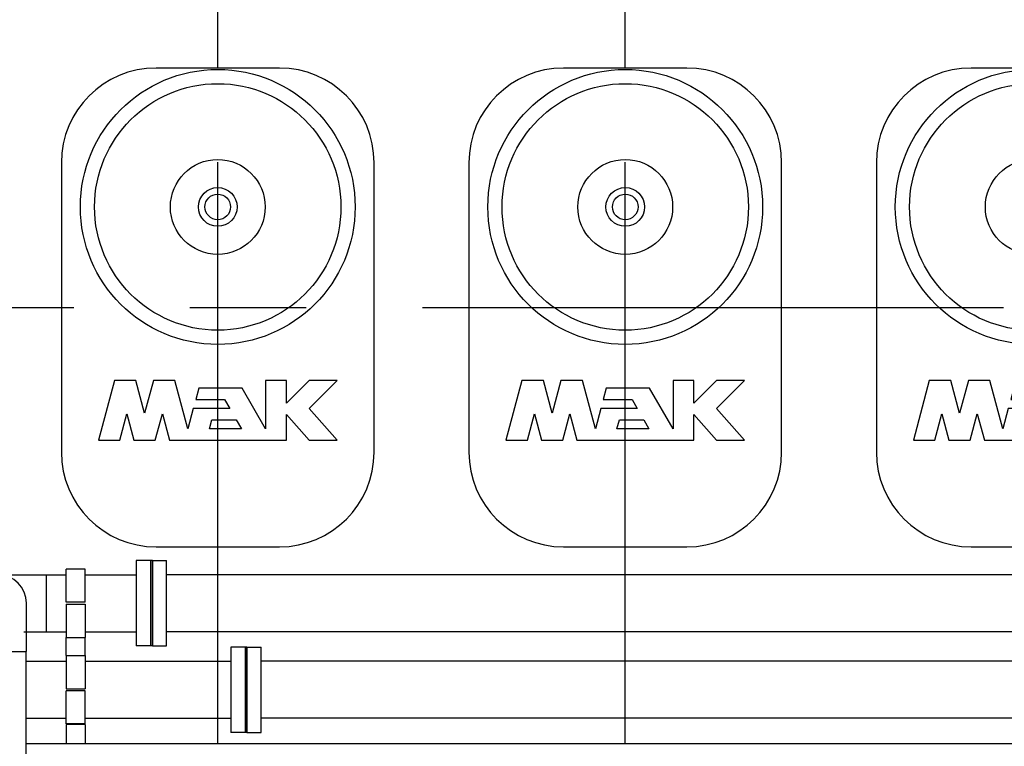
# Model space of a CAD drawing. Header units: millimetres. Extents: x 0 to 1189, y 0 to 841.
# Tile 118 of 135: x 414 to 456, y 671 to 702. Entities that reach past the tile are written whole.
import ezdxf

# ---------------------------------------------------------------- set-up
doc = ezdxf.new("R2010")
doc.units = ezdxf.units.MM
doc.header["$LTSCALE"] = 65.395
doc.linetypes.add('CENTER', pattern=[0.6, 0.375, -0.075, 0.075, -0.075])
for name, color, linetype in [('25007_030000_IMO-2_SKL_PBL262', 7, 'CONTINUOUS'), ('25007_030000_IMO-2_SKL_PBL280', 7, 'CONTINUOUS'), ('25007_060000_IMO-2_SKL_PBL183', 7, 'CONTINUOUS'), ('25007_060000_IMO-2_SKL_PBL185', 7, 'CONTINUOUS'), ('25007_060000_IMO-2_SKL_PBL198', 7, 'CONTINUOUS'), ('25007_060000_TLKGS_KGS_V_ABL8', 7, 'CONTINUOUS'), ('25007_061000_TLKGS_KGS_V_ABL50', 7, 'CONTINUOUS'), ('25007_153200_46_ABL124', 7, 'CONTINUOUS'), ('25007_153200_46_T1_PBL339', 7, 'CONTINUOUS'), ('25007_153200_47_ABL233', 7, 'CONTINUOUS'), ('25007_153200_47_T1_PBL240', 7, 'CONTINUOUS'), ('25007_153200_47_T3_PBL363', 7, 'CONTINUOUS'), ('25007_153701_26_PBL250', 7, 'CONTINUOUS'), ('25007_153701_26_PBL252', 7, 'CONTINUOUS'), ('25007_210700_21_SIMPLE1_A_ABL261', 7, 'CONTINUOUS'), ('25007_210700_21_SIMPLE1_A_ABL279', 7, 'CONTINUOUS'), ('25007_634500_05_SIMPLE1_A_ABL164', 7, 'CONTINUOUS'), ('25007_765000_05_SIMPLE1_X_ABL137', 7, 'CONTINUOUS'), ('25007_766000_04_SIMPLE1_X_ABL184', 7, 'CONTINUOUS'), ('25097_000000_IMO-2_SKL_PBL202', 7, 'CONTINUOUS'), ('25097_000000_TLKGS_MARKETING_ABL3', 7, 'CONTINUOUS'), ('25097_030000_TLKGS_V_ABL4', 7, 'CONTINUOUS'), ('25097_100000_TLKGS_V_ABL179', 7, 'CONTINUOUS'), ('25097_111200_24_SIMPLE1_T5_X_PBL245', 7, 'CONTINUOUS'), ('25097_111200_24_SIMPLE1_T5_X_PBL272', 7, 'CONTINUOUS'), ('25097_111200_24_SIMPLE1_T5_X_PBL282', 7, 'CONTINUOUS'), ('25097_111200_24_SIMPLE1_X_ABL207', 7, 'CONTINUOUS'), ('25097_200000_TLKGS_V_ABL260', 7, 'CONTINUOUS'), ('9M25C_GENSET_KPL_GRUNDRAHMEN_ABL91', 7, 'CONTINUOUS'), ('9M25C_GENSET_KPL_GRUNDRAHMEN_T1_PBL92', 7, 'CONTINUOUS'), ('9M25C_GENSET_KPL_VERROHRUNG_ABL23', 7, 'CONTINUOUS'), ('9M25C_GENSET_KPL_VERROHRUNG_T01_ABL257', 7, 'CONTINUOUS'), ('9M25C_GENSET_KPL_VERROHRUNG_T01_ABL265', 7, 'CONTINUOUS'), ('9M25C_GENSET_KPL_VERROHRUNG_T02_PBL337', 7, 'CONTINUOUS'), ('9M25C_GENSET_KPL_VERROHRUNG_T02_PBL362', 7, 'CONTINUOUS'), ('BOGEN-S-2D-90-60_3X2_9_PBL237', 7, 'CONTINUOUS'), ('BOGEN-S-2D-90-60_3X2_9_PBL244', 7, 'CONTINUOUS'), ('N4011-C1-90X61_PBL125', 7, 'CONTINUOUS'), ('N4011-C1-90X61_PBL234', 7, 'CONTINUOUS'), ('N4011-C1-90X61_PBL255', 7, 'CONTINUOUS'), ('N4011-C1-90X61_PBL258', 7, 'CONTINUOUS'), ('N4011-C1-90X61_PBL263', 7, 'CONTINUOUS'), ('N4011-C1-90X61_PBL266', 7, 'CONTINUOUS'), ('N4251-B90X63_PBL256', 7, 'CONTINUOUS'), ('N4251-B90X63_PBL264', 7, 'CONTINUOUS'), ('new_view_1_VBL0', 7, 'CONTINUOUS'), ('RKD3000-60_PBL248', 7, 'CONTINUOUS'), ('RKD3000-60_PBL249', 7, 'CONTINUOUS'), ('RKD3000-60_PBL251', 7, 'CONTINUOUS'), ('RKD3000-60_PBL253', 7, 'CONTINUOUS')]:
    doc.layers.add(name, color=color, linetype=linetype)

# ---------------------------------------------------------------- blocks, each defined once
blk = doc.blocks.new('25097_111200_24_SIMPLE1_T5_X_PBL245', base_point=(422.4, 690))
at = {"layer": '25097_111200_24_SIMPLE1_T5_X_PBL245', "color": 7, "linetype": 'Continuous'}
for p, q in [((425, 700.1), (419.8, 700.1)), ((415.8, 696.1), (415.8, 683.9)), ((429, 683.9), (429, 696.1)), ((418.035, 686.92), (417.36, 684.4)), ((418.946, 686.92), (418.035, 686.92)), ((419.314, 685.546), (418.946, 686.92)), ((419.682, 686.92), (419.314, 685.546)), ((420.593, 686.92), (419.682, 686.92)), ((421.14, 684.88), (420.593, 686.92)), ((421.599, 686.592), (421.47, 686.112)), ((423.428, 686.592), (421.599, 686.592)), ((424.416, 684.88), (423.428, 686.592)), ((424.416, 686.92), (424.416, 684.88)), ((425.296, 686.92), (424.416, 686.92)), ((425.296, 685.96), (425.296, 686.92)), ((426.256, 686.92), (425.296, 685.96)), ((426.256, 685.736), (427.44, 686.92)), ((427.44, 686.92), (426.256, 686.92)), ((421.47, 686.112), (422.689, 686.112)), ((422.689, 686.112), (422.906, 685.736)), ((418.271, 684.4), (418.567, 685.506)), ((418.567, 685.506), (418.864, 684.4)), ((419.765, 684.4), (420.061, 685.506)), ((420.061, 685.506), (420.358, 684.4)), ((421.369, 685.736), (421.14, 684.88)), ((422.906, 685.736), (421.369, 685.736)), ((425.296, 684.4), (425.296, 685.483)), ((425.296, 685.483), (426.256, 684.4)), ((427.44, 684.4), (426.256, 685.736)), ((422.051, 684.88), (422.152, 685.256)), ((422.152, 685.256), (423.183, 685.256)), ((423.183, 685.256), (423.4, 684.88)), ((423.4, 684.88), (422.051, 684.88)), ((417.36, 684.4), (418.271, 684.4)), ((418.864, 684.4), (419.765, 684.4)), ((420.358, 684.4), (425.296, 684.4)), ((426.256, 684.4), (427.44, 684.4)), ((419.8, 679.9), (425, 679.9))]:
    blk.add_line(p, q, dxfattribs=at)
for radius in [5.8, 5.2, 2, 0.818, 0.54]:
    blk.add_circle((422.4, 694.24), radius, dxfattribs=at)
for centre, start, end in [((419.8, 696.1), 90, 180), ((425, 696.1), 0, 90), ((419.8, 683.9), 180, 270), ((425, 683.9), 270, 360)]:
    blk.add_arc(centre, 4, start, end, dxfattribs=at)
blk = doc.blocks.new('25097_111200_24_SIMPLE1_T5_X_PBL272', base_point=(439.6, 690))
at = {"layer": '25097_111200_24_SIMPLE1_T5_X_PBL272', "color": 7, "linetype": 'Continuous'}
for p, q in [((442.2, 700.1), (437, 700.1)), ((433, 696.1), (433, 683.9)), ((446.2, 683.9), (446.2, 696.1)), ((435.235, 686.92), (434.56, 684.4)), ((436.146, 686.92), (435.235, 686.92)), ((436.514, 685.546), (436.146, 686.92)), ((436.882, 686.92), (436.514, 685.546)), ((437.793, 686.92), (436.882, 686.92)), ((438.34, 684.88), (437.793, 686.92)), ((438.799, 686.592), (438.67, 686.112)), ((440.628, 686.592), (438.799, 686.592)), ((441.616, 684.88), (440.628, 686.592)), ((441.616, 686.92), (441.616, 684.88)), ((442.496, 686.92), (441.616, 686.92)), ((442.496, 685.96), (442.496, 686.92)), ((443.456, 686.92), (442.496, 685.96)), ((443.456, 685.736), (444.64, 686.92)), ((444.64, 686.92), (443.456, 686.92)), ((438.67, 686.112), (439.889, 686.112)), ((439.889, 686.112), (440.106, 685.736)), ((435.471, 684.4), (435.767, 685.506)), ((435.767, 685.506), (436.064, 684.4)), ((436.965, 684.4), (437.261, 685.506)), ((437.261, 685.506), (437.558, 684.4)), ((438.569, 685.736), (438.34, 684.88)), ((440.106, 685.736), (438.569, 685.736)), ((442.496, 684.4), (442.496, 685.483)), ((442.496, 685.483), (443.456, 684.4)), ((444.64, 684.4), (443.456, 685.736)), ((439.251, 684.88), (439.352, 685.256)), ((439.352, 685.256), (440.383, 685.256)), ((440.383, 685.256), (440.6, 684.88)), ((440.6, 684.88), (439.251, 684.88)), ((434.56, 684.4), (435.471, 684.4)), ((436.064, 684.4), (436.965, 684.4)), ((437.558, 684.4), (442.496, 684.4)), ((443.456, 684.4), (444.64, 684.4)), ((437, 679.9), (442.2, 679.9))]:
    blk.add_line(p, q, dxfattribs=at)
for radius in [5.8, 5.2, 2, 0.818, 0.54]:
    blk.add_circle((439.6, 694.24), radius, dxfattribs=at)
for centre, start, end in [((437, 696.1), 90, 180), ((442.2, 696.1), 0, 90), ((437, 683.9), 180, 270), ((442.2, 683.9), 270, 360)]:
    blk.add_arc(centre, 4, start, end, dxfattribs=at)
blk = doc.blocks.new('25097_111200_24_SIMPLE1_T5_X_PBL282', base_point=(456.8, 690))
at = {"layer": '25097_111200_24_SIMPLE1_T5_X_PBL282', "color": 7, "linetype": 'Continuous'}
for p, q in [((459.4, 700.1), (454.2, 700.1)), ((450.2, 696.1), (450.2, 683.9)), ((463.4, 683.9), (463.4, 696.1)), ((452.435, 686.92), (451.76, 684.4)), ((453.346, 686.92), (452.435, 686.92)), ((453.714, 685.546), (453.346, 686.92)), ((454.082, 686.92), (453.714, 685.546)), ((454.993, 686.92), (454.082, 686.92)), ((455.54, 684.88), (454.993, 686.92)), ((455.999, 686.592), (455.87, 686.112)), ((457.828, 686.592), (455.999, 686.592)), ((458.816, 684.88), (457.828, 686.592)), ((458.816, 686.92), (458.816, 684.88)), ((459.696, 686.92), (458.816, 686.92)), ((459.696, 685.96), (459.696, 686.92)), ((460.656, 686.92), (459.696, 685.96)), ((461.84, 686.92), (460.656, 686.92)), ((460.656, 685.736), (461.84, 686.92)), ((455.87, 686.112), (457.089, 686.112)), ((457.089, 686.112), (457.306, 685.736)), ((452.671, 684.4), (452.967, 685.506)), ((452.967, 685.506), (453.264, 684.4)), ((454.165, 684.4), (454.461, 685.506)), ((454.461, 685.506), (454.758, 684.4)), ((455.769, 685.736), (455.54, 684.88)), ((457.306, 685.736), (455.769, 685.736)), ((459.696, 684.4), (459.696, 685.483)), ((459.696, 685.483), (460.656, 684.4)), ((461.84, 684.4), (460.656, 685.736)), ((456.451, 684.88), (456.552, 685.256)), ((456.552, 685.256), (457.583, 685.256)), ((457.583, 685.256), (457.8, 684.88)), ((457.8, 684.88), (456.451, 684.88)), ((451.76, 684.4), (452.671, 684.4)), ((453.264, 684.4), (454.165, 684.4)), ((454.758, 684.4), (459.696, 684.4)), ((460.656, 684.4), (461.84, 684.4)), ((454.2, 679.9), (459.4, 679.9))]:
    blk.add_line(p, q, dxfattribs=at)
for radius in [5.8, 5.2, 2, 0.818, 0.54]:
    blk.add_circle((456.8, 694.24), radius, dxfattribs=at)
for centre, start, end in [((454.2, 696.1), 90, 180), ((459.4, 696.1), 0, 90), ((454.2, 683.9), 180, 270), ((459.4, 683.9), 270, 360)]:
    blk.add_arc(centre, 4, start, end, dxfattribs=at)
blk = doc.blocks.new('25097_111200_24_SIMPLE1_X_ABL207', base_point=(488.34, 701.1))
at = {"layer": '25097_111200_24_SIMPLE1_T5_X_PBL245'}
blk.add_blockref('25097_111200_24_SIMPLE1_T5_X_PBL245', (422.4, 690), dxfattribs=at)
at = {"layer": '25097_111200_24_SIMPLE1_T5_X_PBL272'}
blk.add_blockref('25097_111200_24_SIMPLE1_T5_X_PBL272', (439.6, 690), dxfattribs=at)
at = {"layer": '25097_111200_24_SIMPLE1_T5_X_PBL282'}
blk.add_blockref('25097_111200_24_SIMPLE1_T5_X_PBL282', (456.8, 690), dxfattribs=at)
blk = doc.blocks.new('25097_100000_TLKGS_V_ABL179', base_point=(488.7, 704.3801))
at = {"layer": '25097_111200_24_SIMPLE1_X_ABL207'}
blk.add_blockref('25097_111200_24_SIMPLE1_X_ABL207', (488.34, 701.1), dxfattribs=at)
blk = doc.blocks.new('25007_030000_IMO-2_SKL_PBL262', base_point=(422.4, 690.04))
at = {"layer": '25007_030000_IMO-2_SKL_PBL262', "color": 40, "linetype": 'Continuous'}
for p, q in [((422.4, 708.04), (422.4, 708.48)), ((422.4, 700.1), (422.4, 705.28)), ((422.4, 678.72), (422.4, 679.9)), ((422.4, 675.072), (422.4, 676.32)), ((422.4, 671.6), (422.4, 672.672))]:
    blk.add_line(p, q, dxfattribs=at)
blk = doc.blocks.new('25007_210700_21_SIMPLE1_A_ABL261', base_point=(422.4, 690.04))
at = {"layer": '25007_030000_IMO-2_SKL_PBL262'}
blk.add_blockref('25007_030000_IMO-2_SKL_PBL262', (422.4, 690.04), dxfattribs=at)
blk = doc.blocks.new('25007_030000_IMO-2_SKL_PBL280', base_point=(439.6, 690.04))
at = {"layer": '25007_030000_IMO-2_SKL_PBL280', "color": 40, "linetype": 'Continuous'}
for p, q in [((439.6, 708.04), (439.6, 708.48)), ((439.6, 700.1), (439.6, 705.28)), ((439.6, 678.72), (439.6, 679.9)), ((439.6, 675.072), (439.6, 676.32)), ((439.6, 671.6), (439.6, 672.672))]:
    blk.add_line(p, q, dxfattribs=at)
blk = doc.blocks.new('25007_210700_21_SIMPLE1_A_ABL279', base_point=(439.6, 690.04))
at = {"layer": '25007_030000_IMO-2_SKL_PBL280'}
blk.add_blockref('25007_030000_IMO-2_SKL_PBL280', (439.6, 690.04), dxfattribs=at)
blk = doc.blocks.new('25097_200000_TLKGS_V_ABL260', base_point=(491.2, 696.9))
at = {"layer": '25007_210700_21_SIMPLE1_A_ABL261'}
blk.add_blockref('25007_210700_21_SIMPLE1_A_ABL261', (422.4, 690.04), dxfattribs=at)
at = {"layer": '25007_210700_21_SIMPLE1_A_ABL279'}
blk.add_blockref('25007_210700_21_SIMPLE1_A_ABL279', (439.6, 690.04), dxfattribs=at)
blk = doc.blocks.new('25097_030000_TLKGS_V_ABL4', base_point=(468.035, 729.393))
at = {"layer": '25097_100000_TLKGS_V_ABL179'}
blk.add_blockref('25097_100000_TLKGS_V_ABL179', (488.7, 704.38), dxfattribs=at)
at = {"layer": '25097_200000_TLKGS_V_ABL260'}
blk.add_blockref('25097_200000_TLKGS_V_ABL260', (491.2, 696.9), dxfattribs=at)
blk = doc.blocks.new('25007_060000_IMO-2_SKL_PBL183', base_point=(413.9, 701.1))
at = {"layer": '25007_060000_IMO-2_SKL_PBL183', "color": 40, "linetype": 'Continuous'}
for p, q in [((396.8, 718.532), (396.8, 730.6)), ((396.8, 730.6), (410.9, 730.6)), ((415.1, 730.6), (415.98, 730.6)), ((419.58, 730.6), (421, 730.6)), ((423.8, 730.6), (431, 730.6)), ((396.8, 713.772), (396.8, 714.284)), ((396.8, 683.98), (396.8, 690.216)), ((396.8, 675.072), (396.8, 679.7)), ((396.8, 677.2), (404.438, 677.2)), ((407.482, 677.2), (411.914, 677.2)), ((396.8, 671.6), (396.8, 672.672))]:
    blk.add_line(p, q, dxfattribs=at)
blk = doc.blocks.new('25007_765000_05_SIMPLE1_X_ABL137', base_point=(411.116, 701.1))
at = {"layer": '25007_060000_IMO-2_SKL_PBL183'}
blk.add_blockref('25007_060000_IMO-2_SKL_PBL183', (413.9, 701.1), dxfattribs=at)
blk = doc.blocks.new('25007_060000_IMO-2_SKL_PBL198', base_point=(413.9, 701.1))
at = {"layer": '25007_060000_IMO-2_SKL_PBL198', "color": 40, "linetype": 'Continuous'}
for p, q in [((396.8, 718.532), (396.8, 730.6)), ((396.8, 730.6), (410.9, 730.6)), ((415.1, 730.6), (415.98, 730.6)), ((419.58, 730.6), (421, 730.6)), ((423.8, 730.6), (431, 730.6)), ((396.8, 713.772), (396.8, 714.284)), ((396.8, 683.98), (396.8, 690.216)), ((396.8, 675.072), (396.8, 679.7)), ((396.8, 677.2), (404.438, 677.2)), ((407.482, 677.2), (411.914, 677.2)), ((396.8, 671.6), (396.8, 672.672))]:
    blk.add_line(p, q, dxfattribs=at)
blk = doc.blocks.new('25007_634500_05_SIMPLE1_A_ABL164', base_point=(412.74, 701.1))
at = {"layer": '25007_060000_IMO-2_SKL_PBL198'}
blk.add_blockref('25007_060000_IMO-2_SKL_PBL198', (413.9, 701.1), dxfattribs=at)
blk = doc.blocks.new('25007_060000_IMO-2_SKL_PBL185', base_point=(413.9, 701.1))
at = {"layer": '25007_060000_IMO-2_SKL_PBL185', "color": 40, "linetype": 'Continuous'}
for p, q in [((396.8, 718.532), (396.8, 730.6)), ((396.8, 730.6), (410.9, 730.6)), ((415.1, 730.6), (415.98, 730.6)), ((419.58, 730.6), (421, 730.6)), ((423.8, 730.6), (431, 730.6)), ((396.8, 713.772), (396.8, 714.284)), ((396.8, 683.98), (396.8, 690.216)), ((396.8, 675.072), (396.8, 679.7)), ((396.8, 677.2), (404.438, 677.2)), ((407.482, 677.2), (411.914, 677.2)), ((396.8, 671.6), (396.8, 672.672))]:
    blk.add_line(p, q, dxfattribs=at)
blk = doc.blocks.new('25007_766000_04_SIMPLE1_X_ABL184', base_point=(413.9, 701.1))
at = {"layer": '25007_060000_IMO-2_SKL_PBL185'}
blk.add_blockref('25007_060000_IMO-2_SKL_PBL185', (413.9, 701.1), dxfattribs=at)
blk = doc.blocks.new('25007_061000_TLKGS_KGS_V_ABL50', base_point=(414.015, 705.756))
at = {"layer": '25007_634500_05_SIMPLE1_A_ABL164'}
blk.add_blockref('25007_634500_05_SIMPLE1_A_ABL164', (412.74, 701.1), dxfattribs=at)
at = {"layer": '25007_765000_05_SIMPLE1_X_ABL137'}
blk.add_blockref('25007_765000_05_SIMPLE1_X_ABL137', (411.116, 701.1), dxfattribs=at)
at = {"layer": '25007_766000_04_SIMPLE1_X_ABL184'}
blk.add_blockref('25007_766000_04_SIMPLE1_X_ABL184', (413.9, 701.1), dxfattribs=at)
blk = doc.blocks.new('25007_060000_TLKGS_KGS_V_ABL8', base_point=(393.176, 729.239))
at = {"layer": '25007_061000_TLKGS_KGS_V_ABL50'}
blk.add_blockref('25007_061000_TLKGS_KGS_V_ABL50', (414.015, 705.756), dxfattribs=at)
blk = doc.blocks.new('25097_000000_TLKGS_MARKETING_ABL3', base_point=(458.801, 729.393))
at = {"layer": '25007_060000_TLKGS_KGS_V_ABL8'}
blk.add_blockref('25007_060000_TLKGS_KGS_V_ABL8', (393.176, 729.239), dxfattribs=at)
at = {"layer": '25097_030000_TLKGS_V_ABL4'}
blk.add_blockref('25097_030000_TLKGS_V_ABL4', (468.035, 729.393), dxfattribs=at)
blk = doc.blocks.new('N4011-C1-90X61_PBL125', base_point=(390.536, 673.872))
at = {"layer": 'N4011-C1-90X61_PBL125', "color": 7, "linetype": 'Continuous'}
for p, q in [((390.236, 672.072), (390.236, 675.672)), ((390.236, 675.672), (390.836, 675.672)), ((390.836, 672.072), (390.836, 675.672)), ((390.236, 672.072), (390.836, 672.072))]:
    blk.add_line(p, q, dxfattribs=at)
blk = doc.blocks.new('N4011-C1-90X61_PBL263', base_point=(423.253, 673.872))
at = {"layer": 'N4011-C1-90X61_PBL263', "color": 7, "linetype": 'Continuous'}
for p, q in [((422.953, 675.672), (422.953, 672.072)), ((423.553, 675.672), (422.953, 675.672)), ((423.553, 675.672), (423.553, 672.072)), ((423.553, 672.072), (422.953, 672.072))]:
    blk.add_line(p, q, dxfattribs=at)
blk = doc.blocks.new('25007_153200_46_T1_PBL339', base_point=(406.895, 673.872))
at = {"layer": '25007_153200_46_T1_PBL339', "color": 7, "linetype": 'Continuous'}
for p, q in [((390.836, 675.072), (404.438, 675.072)), ((407.482, 675.072), (411.92, 675.072)), ((414.32, 675.072), (416, 675.072)), ((416.8, 675.072), (422.953, 675.072)), ((390.836, 672.672), (404.438, 672.672)), ((407.482, 672.672), (411.92, 672.672)), ((414.32, 672.672), (416, 672.672)), ((416.8, 672.672), (422.953, 672.672))]:
    blk.add_line(p, q, dxfattribs=at)
blk = doc.blocks.new('25007_153200_46_ABL124', base_point=(406.895, 673.872))
at = {"layer": '25007_153200_46_T1_PBL339'}
blk.add_blockref('25007_153200_46_T1_PBL339', (406.895, 673.872), dxfattribs=at)
at = {"layer": 'N4011-C1-90X61_PBL125'}
blk.add_blockref('N4011-C1-90X61_PBL125', (390.536, 673.872), dxfattribs=at)
at = {"layer": 'N4011-C1-90X61_PBL263'}
blk.add_blockref('N4011-C1-90X61_PBL263', (423.253, 673.872), dxfattribs=at)
blk = doc.blocks.new('N4011-C1-90X61_PBL234', base_point=(413.12, 657.371))
at = {"layer": 'N4011-C1-90X61_PBL234', "color": 7, "linetype": 'Continuous'}
for p, q in [((411.32, 657.071), (411.32, 657.671)), ((414.92, 657.671), (411.32, 657.671)), ((414.92, 657.071), (414.92, 657.671)), ((414.92, 657.071), (411.32, 657.071))]:
    blk.add_line(p, q, dxfattribs=at)
blk = doc.blocks.new('BOGEN-S-2D-90-60_3X2_9_PBL237', base_point=(413.12, 676.5))
at = {"layer": 'BOGEN-S-2D-90-60_3X2_9_PBL237', "color": 7, "linetype": 'Continuous'}
for p, q in [((411.914, 675.48), (411.914, 677.52)), ((414.326, 675.48), (414.326, 677.52)), ((411.914, 675.48), (414.326, 675.48))]:
    blk.add_line(p, q, dxfattribs=at)
blk.add_arc((413.12, 677.52), 1.206, 0, 180, dxfattribs=at)
blk = doc.blocks.new('25007_153200_47_T1_PBL240', base_point=(413.12, 666.575))
at = {"layer": '25007_153200_47_T1_PBL240', "color": 7, "linetype": 'Continuous'}
for p, q in [((411.92, 657.671), (411.92, 675.48)), ((414.32, 657.671), (414.32, 675.48))]:
    blk.add_line(p, q, dxfattribs=at)
blk = doc.blocks.new('BOGEN-S-2D-90-60_3X2_9_PBL244', base_point=(414.14, 677.52))
at = {"layer": 'BOGEN-S-2D-90-60_3X2_9_PBL244', "color": 7, "linetype": 'Continuous'}
for p, q in [((413.12, 678.726), (415.16, 678.726)), ((415.16, 678.726), (415.16, 676.314)), ((414.21, 676.314), (415.16, 676.314))]:
    blk.add_line(p, q, dxfattribs=at)
blk = doc.blocks.new('N4011-C1-90X61_PBL255', base_point=(419.26, 677.52))
at = {"layer": 'N4011-C1-90X61_PBL255', "color": 7, "linetype": 'Continuous'}
for p, q in [((418.96, 679.32), (418.96, 675.72)), ((419.56, 679.32), (418.96, 679.32)), ((419.56, 679.32), (419.56, 675.72)), ((419.56, 675.72), (418.96, 675.72))]:
    blk.add_line(p, q, dxfattribs=at)
blk = doc.blocks.new('25007_153200_47_T3_PBL363', base_point=(417.06, 677.52))
at = {"layer": '25007_153200_47_T3_PBL363', "color": 7, "linetype": 'Continuous'}
for p, q in [((415.16, 678.72), (416, 678.72)), ((416.8, 678.72), (418.96, 678.72)), ((415.16, 676.32), (416, 676.32)), ((416.8, 676.32), (418.96, 676.32))]:
    blk.add_line(p, q, dxfattribs=at)
blk = doc.blocks.new('25007_153200_47_ABL233', base_point=(415.44, 668.195))
at = {"layer": '25007_153200_47_T1_PBL240'}
blk.add_blockref('25007_153200_47_T1_PBL240', (413.12, 666.575), dxfattribs=at)
at = {"layer": '25007_153200_47_T3_PBL363'}
blk.add_blockref('25007_153200_47_T3_PBL363', (417.06, 677.52), dxfattribs=at)
at = {"layer": 'BOGEN-S-2D-90-60_3X2_9_PBL237'}
blk.add_blockref('BOGEN-S-2D-90-60_3X2_9_PBL237', (413.12, 676.5), dxfattribs=at)
at = {"layer": 'BOGEN-S-2D-90-60_3X2_9_PBL244'}
blk.add_blockref('BOGEN-S-2D-90-60_3X2_9_PBL244', (414.14, 677.52), dxfattribs=at)
at = {"layer": 'N4011-C1-90X61_PBL234'}
blk.add_blockref('N4011-C1-90X61_PBL234', (413.12, 657.371), dxfattribs=at)
at = {"layer": 'N4011-C1-90X61_PBL255'}
blk.add_blockref('N4011-C1-90X61_PBL255', (419.26, 677.52), dxfattribs=at)
blk = doc.blocks.new('RKD3000-60_PBL248', base_point=(416.4, 676.78))
at = {"layer": 'RKD3000-60_PBL248', "color": 7, "linetype": 'Continuous'}
for p, q in [((416, 677.48), (416, 676.08)), ((416, 677.48), (416.8, 677.48)), ((416.8, 677.48), (416.8, 676.08)), ((416, 676.08), (416.8, 676.08))]:
    blk.add_line(p, q, dxfattribs=at)
blk = doc.blocks.new('RKD3000-60_PBL249', base_point=(416.4, 674.612))
at = {"layer": 'RKD3000-60_PBL249', "color": 7, "linetype": 'Continuous'}
for p, q in [((416, 675.312), (416, 673.912)), ((416, 675.312), (416.8, 675.312)), ((416.8, 675.312), (416.8, 673.912)), ((416, 673.912), (416.8, 673.912))]:
    blk.add_line(p, q, dxfattribs=at)
blk = doc.blocks.new('25007_153701_26_PBL250', base_point=(416.4, 672))
at = {"layer": '25007_153701_26_PBL250', "color": 7, "linetype": 'Continuous'}
for p, q in [((416, 672.4), (416, 671.6)), ((416.8, 672.4), (416, 672.4)), ((416.8, 672.4), (416.8, 671.6))]:
    blk.add_line(p, q, dxfattribs=at)
blk = doc.blocks.new('RKD3000-60_PBL251', base_point=(416.4, 673.132))
at = {"layer": 'RKD3000-60_PBL251', "color": 7, "linetype": 'Continuous'}
for p, q in [((416, 672.432), (416, 673.832)), ((416.8, 673.832), (416, 673.832)), ((416.8, 672.432), (416.8, 673.832)), ((416.8, 672.432), (416, 672.432))]:
    blk.add_line(p, q, dxfattribs=at)
blk = doc.blocks.new('25007_153701_26_PBL252', base_point=(416.4, 675.696))
at = {"layer": '25007_153701_26_PBL252', "color": 7, "linetype": 'Continuous'}
for p, q in [((416, 675.312), (416, 676.08)), ((416.8, 675.312), (416.8, 676.08)), ((416, 675.312), (416.8, 675.312))]:
    blk.add_line(p, q, dxfattribs=at)
blk = doc.blocks.new('RKD3000-60_PBL253', base_point=(416.4, 678.26))
at = {"layer": 'RKD3000-60_PBL253', "color": 7, "linetype": 'Continuous'}
for p, q in [((416, 677.56), (416, 678.96)), ((416.8, 678.96), (416, 678.96)), ((416.8, 677.56), (416.8, 678.96)), ((416.8, 677.56), (416, 677.56))]:
    blk.add_line(p, q, dxfattribs=at)
blk = doc.blocks.new('N4251-B90X63_PBL256', base_point=(419.6, 677.52))
at = {"layer": 'N4251-B90X63_PBL256', "color": 7, "linetype": 'Continuous'}
for p, q in [((419.56, 679.32), (419.56, 675.72)), ((419.64, 679.32), (419.56, 679.32)), ((419.64, 679.32), (419.64, 675.72)), ((419.64, 675.72), (419.56, 675.72))]:
    blk.add_line(p, q, dxfattribs=at)
blk = doc.blocks.new('N4011-C1-90X61_PBL258', base_point=(419.94, 677.52))
at = {"layer": 'N4011-C1-90X61_PBL258', "color": 7, "linetype": 'Continuous'}
for p, q in [((419.64, 675.72), (419.64, 679.32)), ((419.64, 679.32), (420.24, 679.32)), ((420.24, 675.72), (420.24, 679.32)), ((419.64, 675.72), (420.24, 675.72))]:
    blk.add_line(p, q, dxfattribs=at)
blk = doc.blocks.new('9M25C_GENSET_KPL_VERROHRUNG_T02_PBL362', base_point=(445.44, 677.52))
at = {"layer": '9M25C_GENSET_KPL_VERROHRUNG_T02_PBL362', "color": 7, "linetype": 'Continuous'}
for p, q in [((456, 678.72), (420.24, 678.72)), ((456, 676.32), (420.24, 676.32))]:
    blk.add_line(p, q, dxfattribs=at)
blk = doc.blocks.new('9M25C_GENSET_KPL_VERROHRUNG_T01_ABL257', base_point=(445.44, 677.52))
at = {"layer": '9M25C_GENSET_KPL_VERROHRUNG_T02_PBL362'}
blk.add_blockref('9M25C_GENSET_KPL_VERROHRUNG_T02_PBL362', (445.44, 677.52), dxfattribs=at)
at = {"layer": 'N4011-C1-90X61_PBL258'}
blk.add_blockref('N4011-C1-90X61_PBL258', (419.94, 677.52), dxfattribs=at)
blk = doc.blocks.new('N4251-B90X63_PBL264', base_point=(423.593, 673.872))
at = {"layer": 'N4251-B90X63_PBL264', "color": 7, "linetype": 'Continuous'}
for p, q in [((423.553, 675.672), (423.553, 672.072)), ((423.633, 675.672), (423.553, 675.672)), ((423.633, 675.672), (423.633, 672.072)), ((423.633, 672.072), (423.553, 672.072))]:
    blk.add_line(p, q, dxfattribs=at)
blk = doc.blocks.new('N4011-C1-90X61_PBL266', base_point=(423.933, 673.872))
at = {"layer": 'N4011-C1-90X61_PBL266', "color": 7, "linetype": 'Continuous'}
for p, q in [((423.633, 672.072), (423.633, 675.672)), ((423.633, 675.672), (424.233, 675.672)), ((424.233, 672.072), (424.233, 675.672)), ((423.633, 672.072), (424.233, 672.072))]:
    blk.add_line(p, q, dxfattribs=at)
blk = doc.blocks.new('9M25C_GENSET_KPL_VERROHRUNG_T02_PBL337', base_point=(449.433, 673.872))
at = {"layer": '9M25C_GENSET_KPL_VERROHRUNG_T02_PBL337', "color": 7, "linetype": 'Continuous'}
for p, q in [((456, 675.072), (424.233, 675.072)), ((456, 672.672), (424.233, 672.672))]:
    blk.add_line(p, q, dxfattribs=at)
blk = doc.blocks.new('9M25C_GENSET_KPL_VERROHRUNG_T01_ABL265', base_point=(449.433, 673.872))
at = {"layer": '9M25C_GENSET_KPL_VERROHRUNG_T02_PBL337'}
blk.add_blockref('9M25C_GENSET_KPL_VERROHRUNG_T02_PBL337', (449.433, 673.872), dxfattribs=at)
at = {"layer": 'N4011-C1-90X61_PBL266'}
blk.add_blockref('N4011-C1-90X61_PBL266', (423.933, 673.872), dxfattribs=at)
blk = doc.blocks.new('9M25C_GENSET_KPL_VERROHRUNG_ABL23', base_point=(510.71, 700.949))
at = {"layer": '25007_153200_46_ABL124'}
blk.add_blockref('25007_153200_46_ABL124', (406.895, 673.872), dxfattribs=at)
at = {"layer": '25007_153200_47_ABL233'}
blk.add_blockref('25007_153200_47_ABL233', (415.44, 668.195), dxfattribs=at)
at = {"layer": '25007_153701_26_PBL250'}
blk.add_blockref('25007_153701_26_PBL250', (416.4, 672), dxfattribs=at)
at = {"layer": '25007_153701_26_PBL252'}
blk.add_blockref('25007_153701_26_PBL252', (416.4, 675.696), dxfattribs=at)
at = {"layer": '9M25C_GENSET_KPL_VERROHRUNG_T01_ABL257'}
blk.add_blockref('9M25C_GENSET_KPL_VERROHRUNG_T01_ABL257', (445.44, 677.52), dxfattribs=at)
at = {"layer": '9M25C_GENSET_KPL_VERROHRUNG_T01_ABL265'}
blk.add_blockref('9M25C_GENSET_KPL_VERROHRUNG_T01_ABL265', (449.433, 673.872), dxfattribs=at)
at = {"layer": 'N4251-B90X63_PBL256'}
blk.add_blockref('N4251-B90X63_PBL256', (419.6, 677.52), dxfattribs=at)
at = {"layer": 'N4251-B90X63_PBL264'}
blk.add_blockref('N4251-B90X63_PBL264', (423.593, 673.872), dxfattribs=at)
at = {"layer": 'RKD3000-60_PBL248'}
blk.add_blockref('RKD3000-60_PBL248', (416.4, 676.78), dxfattribs=at)
at = {"layer": 'RKD3000-60_PBL249'}
blk.add_blockref('RKD3000-60_PBL249', (416.4, 674.612), dxfattribs=at)
at = {"layer": 'RKD3000-60_PBL251'}
blk.add_blockref('RKD3000-60_PBL251', (416.4, 673.132), dxfattribs=at)
at = {"layer": 'RKD3000-60_PBL253'}
blk.add_blockref('RKD3000-60_PBL253', (416.4, 678.26), dxfattribs=at)
blk = doc.blocks.new('9M25C_GENSET_KPL_GRUNDRAHMEN_T1_PBL92', base_point=(550.2, 655.6))
at = {"layer": '9M25C_GENSET_KPL_GRUNDRAHMEN_T1_PBL92', "color": 7, "linetype": 'Continuous'}
blk.add_line((414.32, 671.6), (539.312, 671.6), dxfattribs=at)
blk = doc.blocks.new('9M25C_GENSET_KPL_GRUNDRAHMEN_ABL91', base_point=(550.2, 685.1))
at = {"layer": '9M25C_GENSET_KPL_GRUNDRAHMEN_T1_PBL92'}
blk.add_blockref('9M25C_GENSET_KPL_GRUNDRAHMEN_T1_PBL92', (550.2, 655.6), dxfattribs=at)
blk = doc.blocks.new('25097_000000_IMO-2_SKL_PBL202', base_point=(553.06, 706.1))
at = {"layer": '25097_000000_IMO-2_SKL_PBL202', "color": 2, "linetype": 'CENTER'}
for p, q in [((422.4, 671.6), (422.4, 740.6)), ((439.6, 671.6), (439.6, 740.6)), ((391.8, 690), (714.32, 690))]:
    blk.add_line(p, q, dxfattribs=at)
blk = doc.blocks.new('NEW_VIEW_1_VBL0', base_point=(526.661, 727.297))
at = {"layer": '25097_000000_IMO-2_SKL_PBL202'}
blk.add_blockref('25097_000000_IMO-2_SKL_PBL202', (553.06, 706.1), dxfattribs=at)
at = {"layer": '25097_000000_TLKGS_MARKETING_ABL3'}
blk.add_blockref('25097_000000_TLKGS_MARKETING_ABL3', (458.801, 729.393), dxfattribs=at)
at = {"layer": '9M25C_GENSET_KPL_GRUNDRAHMEN_ABL91'}
blk.add_blockref('9M25C_GENSET_KPL_GRUNDRAHMEN_ABL91', (550.2, 685.1), dxfattribs=at)
at = {"layer": '9M25C_GENSET_KPL_VERROHRUNG_ABL23'}
blk.add_blockref('9M25C_GENSET_KPL_VERROHRUNG_ABL23', (510.71, 700.949), dxfattribs=at)

msp = doc.modelspace()

# ---------------------------------------------------------------- block references
at = {"layer": 'new_view_1_VBL0'}
msp.add_blockref('NEW_VIEW_1_VBL0', (526.66107, 727.29684), dxfattribs=at)

doc.saveas('drawing.dxf')
